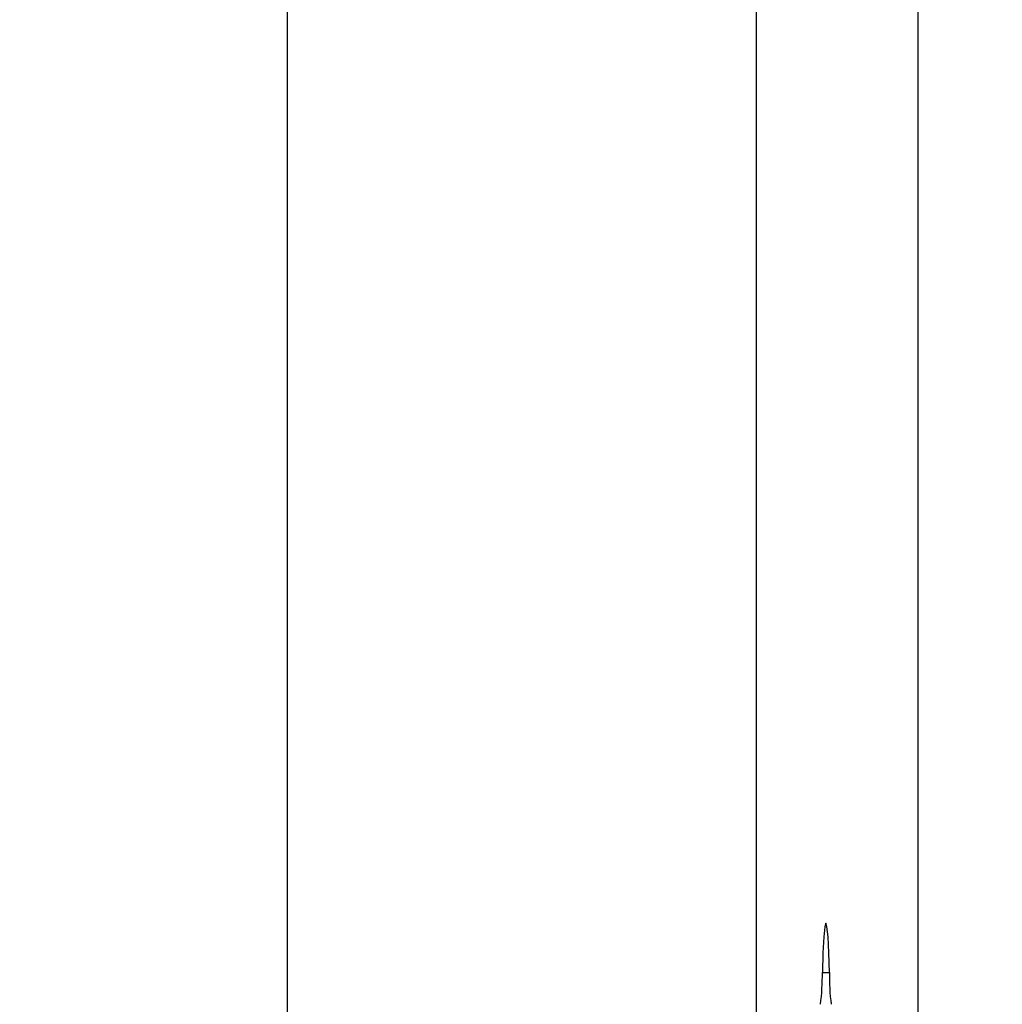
# Model space of a CAD drawing. Header units: millimetres. Extents: x 0 to 1262, y 0 to 420.
# Tile 79 of 99: x 1031 to 1038, y 169 to 176. Entities that reach past the tile are written whole.
import ezdxf

# ---------------------------------------------------------------- set-up
doc = ezdxf.new("R2010")
doc.units = ezdxf.units.MM
doc.header["$PDSIZE"] = -1
doc.layers.add('SLD-0', color=7, linetype='Continuous')
doc.styles.add('SLDTEXTSTYLE0', font='TXT', dxfattribs={"width": 0.75})
doc.dimstyles.new('SLDDIMSTYLE1', dxfattribs={"dimtxt": 3.5, "dimasz": 3.2, "dimexe": 0, "dimexo": 0.0625, "dimgap": 0.875, "dimtad": 1, "dimdec": 1, "dimlfac": 3, "dimrnd": 1e-09, "dimzin": 12, "dimdsep": 46, "dimtxsty": 'SLDTEXTSTYLE0', "dimsah": 1, "dimcen": 0.09, "dimadec": 0, "dimazin": 3, "dimtfac": 1, "dimtdec": 1, "dimtmove": 0, "dimatfit": 0, "dimfxl": 1, "dimfrac": 2, "dimtolj": 1, "dimtzin": 12, "dimarcsym": 0})
doc.dimstyles.new('SLDDIMSTYLE8', dxfattribs={"dimtxt": 3.5, "dimasz": 3.2, "dimexe": 0, "dimexo": 0.0625, "dimgap": 0.875, "dimtad": 0, "dimtih": 1, "dimtoh": 1, "dimdec": 1, "dimlfac": 3, "dimrnd": 1e-09, "dimzin": 4, "dimdsep": 46, "dimtxsty": 'SLDTEXTSTYLE0', "dimblk1": 'NONE', "dimsah": 1, "dimcen": 0, "dimadec": 0, "dimazin": 1, "dimtfac": 1, "dimtdec": 1, "dimtmove": 0, "dimatfit": 3, "dimldrblk": 'NONE', "dimfxl": 1, "dimfrac": 2, "dimtolj": 1, "dimtzin": 12, "dimarcsym": 0})

# ---------------------------------------------------------------- blocks, each defined once
blk = doc.blocks.new('*D84')
at = {"layer": 'Defpoints', "color": 0, "transparency": 16777216}
for p in [(1018.227, 174.1974), (1020.9525, 171.7447)]:
    blk.add_point(p, dxfattribs=at)
at = {"layer": 'SLD-0', "color": 0, "lineweight": -2, "transparency": 16777216}
for p, q in [((1018.227, 174.1974), (1020.9525, 171.7447)), ((1036.6282, 157.6381), (1023.3312, 169.6041)), ((1039.8282, 157.6381), (1036.6282, 157.6381))]:
    blk.add_line(p, q, dxfattribs=at)
at = {"layer": 'SLD-0', "color": 0, "transparency": 16777216}
blk.add_solid([(1023.6879, 170.0005), (1022.9744, 169.2077), (1020.9525, 171.7447)], dxfattribs=at)
at = {"layer": 'SLD-0', "color": 0, "transparency": 16777216, "insert": (1040.7032, 159.3881), "char_height": 3.5, "attachment_point": 1, "style": 'SLDTEXTSTYLE0'}
blk.add_mtext('\\A1;3X∅11.0 [∅0.43]', dxfattribs=at)
blk = doc.blocks.new('_None')
blk = doc.blocks.new('*D85')
at = {"layer": 'Defpoints', "color": 0, "transparency": 16777216}
for p in [(1025.1564, 205.7377), (1025.1564, 203.5377), (1053.0931, 203.5377)]:
    blk.add_point(p, dxfattribs=at)
at = {"layer": 'SLD-0', "color": 0, "lineweight": -2, "transparency": 16777216}
for p, q in [((1053.0931, 208.9377), (1053.0931, 212.1377)), ((1025.2189, 205.7377), (1053.0931, 205.7377)), ((1053.0931, 205.7377), (1053.0931, 203.5377)), ((1025.2189, 203.5377), (1053.0931, 203.5377)), ((1053.0931, 200.3377), (1053.0931, 167.8252))]:
    blk.add_line(p, q, dxfattribs=at)
at = {"layer": 'SLD-0', "color": 0, "transparency": 16777216}
for points in [[(1052.5598, 208.9377), (1053.6264, 208.9377), (1053.0931, 205.7377)], [(1052.5598, 200.3377), (1053.6264, 200.3377), (1053.0931, 203.5377)]]:
    blk.add_solid(points, dxfattribs=at)
at = {"layer": 'SLD-0', "color": 0, "transparency": 16777216, "insert": (1048.7181, 182.4814), "char_height": 3.5, "attachment_point": 2, "rotation": 90, "style": 'SLDTEXTSTYLE0'}
blk.add_mtext('\\A1;4X%%c6.6 [0.26]', dxfattribs=at)

msp = doc.modelspace()

# ---------------------------------------------------------------- linework, layer by layer
at = {"color": 7, "linetype": 'Continuous', "lineweight": 25}
for p, q in [((1037.089759, 340.627773), (1037.089759, 150.314287)), ((1035.936163, 333.9341), (1035.936163, 157.00796)), ((1032.589759, 202.46634), (1032.589759, 154.340877)), ((1036.407605, 169.036477), (1036.45757, 169.036477))]:
    msp.add_line(p, q, dxfattribs=at)
at = {"color": 7, "linetype": 'Continuous', "lineweight": 25, "flags": 128}
msp.add_lwpolyline([(1036.45757, 169.036477), (1036.453896, 169.17793), (1036.448096, 169.290431), (1036.440749, 169.362758), (1036.432588, 169.387697), (1036.424427, 169.362758), (1036.41708, 169.290431), (1036.41128, 169.17793), (1036.407605, 169.036477)], dxfattribs=at)
at = {"color": 7, "linetype": 'Continuous', "lineweight": 25}
for centre, start, end in [((1034.72293, 169.019153), 352.8659201, 0.5891838), ((1038.142246, 169.019153), 179.4108162, 187.1340799)]:
    msp.add_arc(centre, 1.684765, start, end, dxfattribs=at)

# ---------------------------------------------------------------- dimensions: what is measured, and where the dimension line sits
at = {"layer": 'SLD-0', "color": 250}
dim = msp.add_linear_dim(base=(1053.093092, 203.537697), p1=(1025.156425, 205.737697), p2=(1025.156425, 203.537697), angle=90, text='4X%%c<>', dimstyle='SLDDIMSTYLE1', dxfattribs=at)
dim.commit()
dim.dimension.update_dxf_attribs({"geometry": '*D85', "text_midpoint": (1053.093092, 182.481447), "dimtype": 160})
dim = msp.add_diameter_dim_2p(p1=(1018.226988, 174.197393), p2=(1020.952529, 171.744667), text='3X<>', dimstyle='SLDDIMSTYLE8', dxfattribs=at)
dim.commit()
dim.dimension.update_dxf_attribs({"geometry": '*D84', "text_midpoint": (1056.015699, 157.638065), "dimtype": 163})

doc.saveas('drawing.dxf')
